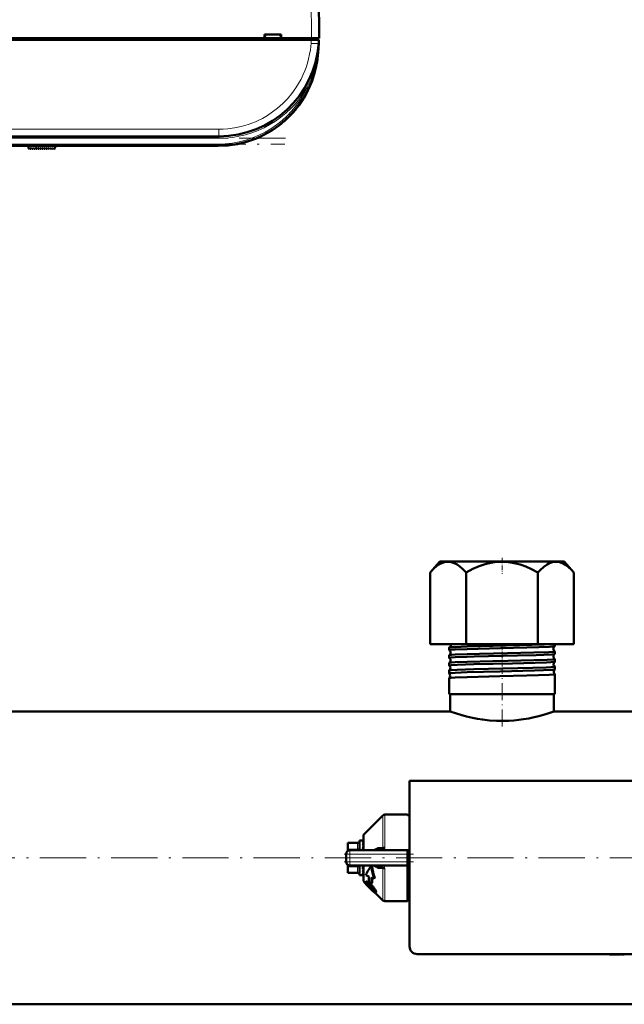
# Model space of a CAD drawing. Extents: x -1438 to 1837, y -1650 to 612.
# Tile 3 of 89: x 12 to 169, y -1646 to -1390. Entities that reach past the tile are written whole.
import ezdxf

# ---------------------------------------------------------------- set-up
doc = ezdxf.new("R2010")
doc.units = 0
doc.linetypes.add('DASHDOT', pattern=[18.5, 12, -3, 0.5, -3])

msp = doc.modelspace()

# ---------------------------------------------------------------- linework, layer by layer
at = {"color": 7, "lineweight": 18}
for p, q in [((86.91, -1322.7), (87.29, -1394.75)), ((87.3, -1394.75), (87.3, -1395.15)), ((87.2, -1396.06), (87.27, -1395.15)), ((89.2, -1396.11), (89.2, -1396.06)), ((86.21, -1407.51), (86.53, -1407.66)), ((86.53, -1407.66), (86.66, -1407.72)), ((-109.68, -1418.39), (63.26, -1418.39)), ((63.26, -1418.39), (63.26, -1420.25)), ((63.26, -1420.75), (63.26, -1420.25)), ((63.26, -1420.75), (-109.68, -1420.75)), ((-109.51, -1422.25), (63.09, -1422.25)), ((15.86, -1423.48), (15.8, -1422.75)), ((63.09, -1422.25), (63.09, -1422.75)), ((105.83, -1605.22), (105.83, -1596.76)), ((106.33, -1596.55), (106.33, -1605.17)), ((101, -1601.59), (101, -1605.8)), ((99.29, -1604.05), (96.79, -1604.05)), ((99.29, -1603.91), (99.29, -1604.05)), ((99.29, -1605.49), (99.29, -1604.05)), ((97.29, -1606.8), (96.29, -1606.8)), ((96.79, -1605.49), (99.29, -1605.49)), ((97.29, -1606.8), (97.29, -1605.8)), ((97.29, -1606.8), (97.29, -1608.8)), ((112.29, -1606.8), (97.29, -1606.8)), ((99.29, -1605.49), (99.29, -1605.8)), ((97.29, -1608.8), (96.29, -1608.8)), ((97.29, -1608.8), (112.29, -1608.8)), ((97.29, -1609.8), (97.29, -1608.8)), ((99.29, -1610.11), (96.79, -1610.11)), ((96.79, -1611.55), (99.29, -1611.55)), ((99.29, -1609.8), (99.29, -1610.11)), ((99.29, -1611.55), (99.29, -1610.11)), ((99.29, -1611.55), (99.29, -1611.69)), ((101, -1614.01), (101, -1609.8)), ((105.83, -1618.85), (105.83, -1610.39)), ((106.33, -1610.43), (106.33, -1619.05)), ((101.76, -1613.95), (101.6, -1614.1)), ((101.76, -1614.47), (101.67, -1614.56)), ((101.94, -1614.68), (101.8, -1614.83)), ((102.52, -1614.44), (102.36, -1614.6)), ((102.25, -1615.07), (102.11, -1615.21)), ((102.7, -1615.53), (102.55, -1615.68)), ((103.13, -1615.95), (102.98, -1616.1)), ((103.3, -1615.26), (103.14, -1615.41)), ((103.59, -1616.39), (103.48, -1616.5)), ((103.85, -1616.05), (103.7, -1616.2)), ((104.07, -1616.59), (103.92, -1616.74))]:
    msp.add_line(p, q, dxfattribs=at)
at = {"color": 7, "lineweight": 50}
for p, q in [((88.91, -1322.7), (89.29, -1394.75)), ((-19.56, -1394.75), (75.14, -1394.75)), ((75.14, -1394.75), (75.14, -1393.75)), ((75.14, -1393.75), (79.44, -1393.75)), ((75.14, -1394.75), (75.23, -1394.75)), ((75.19, -1394.75), (79.39, -1394.75)), ((75.29, -1393.75), (75.23, -1394.75)), ((75.29, -1393.75), (75.23, -1394.75)), ((79.35, -1394.75), (75.23, -1394.75)), ((79.29, -1393.75), (79.36, -1394.75)), ((79.36, -1394.75), (79.44, -1394.75)), ((79.44, -1393.75), (79.44, -1394.75)), ((79.44, -1394.75), (87.29, -1394.75)), ((87.29, -1394.75), (89.29, -1394.75)), ((87.3, -1394.75), (88.99, -1394.75)), ((88.99, -1395.15), (88.99, -1394.75)), ((87.27, -1395.15), (-133.69, -1395.15)), ((87.27, -1395.15), (89.26, -1395.15)), ((89.2, -1396.06), (89.02, -1398.56)), ((89.26, -1395.15), (89.2, -1396.06)), ((87.41, -1405.93), (87.41, -1405.93)), ((87.41, -1405.93), (87.41, -1405.93)), ((86.13, -1408.79), (86.28, -1408.51)), ((86.13, -1408.79), (86.18, -1408.71)), ((79.22, -1417.14), (79.28, -1417.09)), ((79.22, -1417.14), (79.22, -1417.14)), ((79.36, -1417.03), (79.23, -1417.13)), ((79.42, -1416.98), (79.43, -1416.97)), ((80.8, -1415.79), (80.82, -1415.77)), ((63.26, -1420.25), (-109.68, -1420.25)), ((63.09, -1422.75), (-109.51, -1422.75)), ((13.84, -1423.34), (13.79, -1422.75)), ((20.79, -1422.75), (20.75, -1423.25)), ((14.01, -1423.4), (14.16, -1423.25)), ((14.16, -1423.25), (14.3, -1423.45)), ((14.46, -1423.47), (14.67, -1423.25)), ((14.67, -1423.25), (14.81, -1423.45)), ((14.97, -1423.47), (15.18, -1423.25)), ((15.18, -1423.25), (15.32, -1423.45)), ((15.48, -1423.47), (15.69, -1423.25)), ((15.69, -1423.25), (15.83, -1423.45)), ((16.2, -1423.25), (15.99, -1423.47)), ((16.34, -1423.45), (16.2, -1423.25)), ((16.71, -1423.25), (16.5, -1423.47)), ((16.85, -1423.45), (16.71, -1423.25)), ((17.22, -1423.25), (17.01, -1423.47)), ((17.36, -1423.45), (17.22, -1423.25)), ((17.73, -1423.25), (17.52, -1423.47)), ((17.87, -1423.45), (17.73, -1423.25)), ((18.24, -1423.25), (18.03, -1423.47)), ((18.38, -1423.45), (18.24, -1423.25)), ((18.75, -1423.25), (18.54, -1423.47)), ((18.89, -1423.45), (18.75, -1423.25)), ((19.26, -1423.25), (19.05, -1423.47)), ((19.4, -1423.45), (19.26, -1423.25)), ((19.77, -1423.25), (19.56, -1423.47)), ((19.91, -1423.45), (19.77, -1423.25)), ((20.28, -1423.25), (20.07, -1423.47)), ((20.42, -1423.44), (20.28, -1423.25)), ((20.75, -1423.25), (20.58, -1423.45)), ((120.66, -1530.75), (118.11, -1533.62)), ((150.94, -1530.75), (120.66, -1530.75)), ((152.92, -1530.75), (150.94, -1530.75)), ((152.92, -1530.75), (155.47, -1533.62)), ((118.11, -1552.25), (118.11, -1533.62)), ((127.45, -1552.25), (127.45, -1533.62)), ((146.13, -1552.25), (146.13, -1533.62)), ((155.47, -1552.25), (155.47, -1533.62)), ((118.11, -1552.25), (127.45, -1552.25)), ((123.03, -1553.77), (123.03, -1553.14)), ((127.45, -1552.25), (146.13, -1552.25)), ((146.13, -1552.25), (155.47, -1552.25)), ((150.55, -1552.76), (150.55, -1552.25)), ((123.03, -1555.79), (123.03, -1555.12)), ((150.55, -1554.78), (150.55, -1554.13)), ((123.03, -1557.81), (123.03, -1557.1)), ((150.55, -1556.8), (150.55, -1556.11)), ((150.55, -1558.82), (150.55, -1558.09)), ((123.03, -1559.83), (123.03, -1559.08)), ((123.03, -1565.25), (123.03, -1561.06)), ((150.55, -1565.25), (150.55, -1560.07)), ((123.61, -1565.25), (123.03, -1565.25)), ((123.34, -1569.75), (123.34, -1565.25)), ((150.55, -1565.25), (123.61, -1565.25)), ((150.24, -1569.75), (150.24, -1565.25)), ((123.34, -1569.75), (0.94, -1569.75)), ((272.64, -1569.75), (150.24, -1569.75)), ((196.79, -1587.8), (112.79, -1587.8)), ((112.79, -1587.8), (112.79, -1630.8)), ((101, -1601.59), (105.83, -1596.76)), ((106.33, -1596.55), (112.29, -1596.55)), ((112.29, -1596.73), (112.29, -1596.55)), ((112.79, -1596.73), (112.29, -1596.73)), ((100.79, -1605.8), (100.79, -1602.09)), ((96.79, -1603.91), (96.79, -1604.05)), ((99.29, -1603.91), (96.79, -1603.91)), ((96.79, -1605.49), (96.79, -1604.05)), ((99.79, -1603.3), (99.79, -1605.8)), ((100.62, -1603.3), (99.79, -1603.3)), ((100.61, -1603.3), (100.62, -1603.3)), ((100.79, -1603.3), (100.61, -1603.3)), ((100.79, -1603.45), (100.61, -1603.45)), ((100.79, -1603.87), (100.61, -1603.87)), ((100.79, -1604.54), (100.61, -1604.54)), ((100.79, -1604.27), (100.78, -1604.54)), ((100.79, -1604.35), (100.78, -1604.54)), ((100.78, -1604.39), (100.79, -1604.41)), ((96.29, -1608.8), (96.29, -1606.8)), ((96.44, -1606.28), (96.45, -1606.25)), ((96.79, -1605.49), (96.79, -1605.93)), ((97.29, -1605.8), (112.29, -1605.8)), ((100.79, -1605.41), (100.61, -1605.41)), ((100.74, -1605.8), (100.79, -1605.53)), ((100.79, -1604.95), (100.77, -1605.41)), ((100.78, -1605.19), (100.79, -1605.26)), ((100.79, -1605.73), (100.79, -1605.8)), ((104.43, -1605.23), (105.83, -1605.22)), ((104.63, -1605.8), (104.61, -1605.8)), ((112.29, -1605.8), (112.29, -1606.8)), ((112.29, -1605.8), (112.79, -1605.8)), ((112.29, -1606.8), (112.29, -1608.8)), ((96.44, -1609.32), (96.45, -1609.34)), ((96.79, -1609.74), (96.79, -1609.67)), ((96.79, -1610.11), (96.79, -1609.74)), ((112.29, -1608.8), (112.29, -1609.8)), ((96.79, -1611.55), (96.79, -1610.11)), ((96.79, -1611.55), (96.79, -1611.69)), ((99.29, -1611.69), (96.79, -1611.69)), ((97.29, -1609.8), (112.29, -1609.8)), ((99.79, -1609.8), (99.79, -1610.05)), ((99.79, -1610.05), (99.79, -1612.3)), ((100.72, -1612.3), (99.79, -1612.3)), ((100.79, -1610.69), (100.61, -1610.69)), ((100.79, -1611.46), (100.61, -1611.46)), ((100.79, -1612), (100.61, -1612)), ((100.79, -1612.27), (100.61, -1612.27)), ((100.75, -1610.05), (100.79, -1609.86)), ((100.79, -1610.41), (100.76, -1610.02)), ((100.79, -1610.28), (100.77, -1609.96)), ((100.79, -1610.98), (100.78, -1610.82)), ((100.79, -1611.08), (100.78, -1610.85)), ((100.79, -1613.52), (100.79, -1609.8)), ((102.2, -1612.63), (101.4, -1612.32)), ((103.1, -1610.04), (102.86, -1609.8)), ((105.83, -1610.39), (104.43, -1610.37)), ((104.63, -1609.8), (104.61, -1609.8)), ((105.83, -1610.39), (105.83, -1610.35)), ((112.29, -1619.05), (112.29, -1609.8)), ((101.39, -1614.4), (101, -1614.01)), ((101.53, -1613.97), (101.38, -1614.12)), ((101.69, -1614.85), (101.66, -1614.87)), ((101.68, -1614.85), (101.66, -1614.87)), ((101.8, -1614.83), (101.67, -1614.56)), ((102.91, -1614.42), (102.2, -1613.9)), ((103.07, -1614.25), (102.91, -1614.42)), ((102.93, -1612.91), (103.57, -1613.15)), ((103.76, -1612.96), (103.57, -1613.15)), ((102.57, -1615.7), (102.55, -1615.68)), ((102.7, -1615.53), (102.72, -1615.55)), ((103.48, -1616.5), (102.98, -1616.1)), ((103.13, -1615.95), (103.55, -1616.31)), ((105.83, -1618.85), (103.87, -1616.88)), ((104.06, -1616.72), (103.91, -1616.87)), ((112.29, -1616.32), (112.29, -1616.55)), ((112.76, -1616.32), (112.29, -1616.32)), ((106.33, -1619.05), (112.29, -1619.05)), ((112.79, -1618.87), (112.29, -1618.87)), ((114.79, -1632.8), (194.79, -1632.8)), ((164.72, -1632.8), (164.72, -1632.9)), ((166.22, -1632.8), (166.22, -1632.9)), ((167.58, -1632.8), (167.58, -1632.9)), ((167.79, -1632.9), (167.79, -1632.8)), ((166.22, -1632.9), (164.72, -1632.9)), ((166.22, -1632.9), (167.58, -1632.9)), ((167.79, -1632.9), (168.55, -1632.9)), ((416.79, -1645.85), (-143.21, -1645.85))]:
    msp.add_line(p, q, dxfattribs=at)
at = {"color": 7, "linetype": 'DASHDOT', "lineweight": 18, "ltscale": 0.012015}
msp.add_line((87.3, -1394.71), (87.3, -1395.19), dxfattribs=at)
at = {"color": 7, "linetype": 'DASHDOT', "lineweight": 18}
for p, q in [((80.56, -1420.75), (-126.98, -1420.75)), ((-126.77, -1422.25), (80.35, -1422.25)), ((472.79, -1607.8), (-199.21, -1607.8))]:
    msp.add_line(p, q, dxfattribs=at)
at = {"color": 7, "linetype": 'DASHDOT', "lineweight": 18, "ltscale": 0.028003}
msp.add_line((15.87, -1423.6), (15.78, -1422.48), dxfattribs=at)
at = {"color": 7, "linetype": 'DASHDOT', "lineweight": 18, "ltscale": 0.103619}
msp.add_line((136.79, -1529.82), (136.79, -1533.96), dxfattribs=at)
at = {"color": 7, "linetype": 'DASHDOT', "lineweight": 18, "ltscale": 0.042801}
msp.add_line((136.79, -1553.82), (136.79, -1552.11), dxfattribs=at)
at = {"color": 7, "linetype": 'DASHDOT', "lineweight": 18, "ltscale": 0.047443}
msp.add_line((136.79, -1555.85), (136.79, -1553.96), dxfattribs=at)
at = {"color": 7, "linetype": 'DASHDOT', "lineweight": 18, "ltscale": 0.048502}
msp.add_line((136.79, -1557.88), (136.79, -1555.94), dxfattribs=at)
at = {"color": 7, "linetype": 'DASHDOT', "lineweight": 18, "ltscale": 0.049722}
msp.add_line((136.79, -1559.9), (136.79, -1557.92), dxfattribs=at)
at = {"color": 7, "linetype": 'DASHDOT', "lineweight": 18, "ltscale": 0.37103}
msp.add_line((136.79, -1573.67), (136.79, -1558.82), dxfattribs=at)
at = {"color": 7, "linetype": 'DASHDOT', "lineweight": 18, "ltscale": 0.45}
msp.add_line((95.79, -1606.8), (113.79, -1606.8), dxfattribs=at)
at = {"color": 7, "linetype": 'DASHDOT', "lineweight": 18, "ltscale": 0.060016}
msp.add_line((97.29, -1606.6), (97.29, -1609), dxfattribs=at)
at = {"color": 7, "linetype": 'DASHDOT', "lineweight": 18, "ltscale": 0.450015}
msp.add_line((113.79, -1608.8), (95.79, -1608.8), dxfattribs=at)
at = {"color": 7, "lineweight": 18}
for points in [[(63.26, -1418.39), (64.4, -1418.36), (65.57, -1418.28), (67.29, -1418.05), (69.04, -1417.68), (70.89, -1417.15), (71.82, -1416.81), (72.74, -1416.44), (73.65, -1416.03), (74.55, -1415.57), (75.9, -1414.79), (77.22, -1413.91), (78.49, -1412.94), (79.83, -1411.75), (81.09, -1410.46), (82.24, -1409.08), (83.27, -1407.64), (83.98, -1406.5), (84.62, -1405.34), (85.19, -1404.15), (85.57, -1403.24), (85.91, -1402.34), (86.27, -1401.2), (86.58, -1400.07), (86.83, -1398.91), (87.02, -1397.77), (87.2, -1396.06)], [(103.46, -1605.8), (103.72, -1605.53), (104.02, -1605.33), (104.22, -1605.26), (104.43, -1605.23)], [(106.1, -1605.8), (106.24, -1605.57), (106.32, -1605.3), (106.33, -1605.17)], [(104.43, -1610.37), (104.17, -1610.33), (103.92, -1610.22), (103.67, -1610.03), (103.46, -1609.8)], [(105.83, -1610.35), (105.81, -1610.24), (105.7, -1610.1)]]:
    msp.add_lwpolyline(points, dxfattribs=at)
at = {"color": 7, "lineweight": 50}
for points in [[(118.11, -1533.62), (118.99, -1532.7), (119.81, -1531.99), (120.59, -1531.46), (121.33, -1531.1), (122.09, -1530.88), (122.84, -1530.81), (123.58, -1530.9), (124.35, -1531.15), (125.13, -1531.56), (125.86, -1532.08), (126.63, -1532.76), (127.45, -1533.62)], [(127.45, -1533.62), (129.21, -1532.7), (130.86, -1531.99), (132.41, -1531.46), (133.9, -1531.1), (135.41, -1530.88), (136.91, -1530.81), (138.4, -1530.9), (139.93, -1531.15), (141.5, -1531.56), (142.95, -1532.08), (144.49, -1532.76), (146.13, -1533.62)], [(150.99, -1530.81), (150.46, -1530.83), (149.91, -1530.92), (149.37, -1531.09), (148.95, -1531.28), (148.52, -1531.52), (147.63, -1532.16), (146.67, -1533.04), (146.13, -1533.62)], [(150.99, -1530.81), (151.71, -1530.92), (152.45, -1531.18), (153.2, -1531.59), (154, -1532.17), (154.84, -1532.94), (155.47, -1533.62)], [(123.05, -1553.12), (123.15, -1553.09), (123.61, -1553.05)], [(123.61, -1553.05), (124.61, -1552.98), (127.71, -1552.87), (134.48, -1552.69), (141.33, -1552.53), (147.7, -1552.35), (149.78, -1552.25)], [(123.61, -1553.68), (124.6, -1553.62), (127.71, -1553.5), (136.39, -1553.28), (143.23, -1553.11), (146.38, -1553.02), (149.16, -1552.91), (150.05, -1552.85), (150.44, -1552.8), (150.53, -1552.78)], [(123.03, -1553.77), (123.03, -1553.77), (123.04, -1553.76), (123.05, -1553.75), (123.1, -1553.74), (123.61, -1553.68)], [(123.03, -1555.79), (123.03, -1555.79), (123.04, -1555.78), (123.05, -1555.77), (123.09, -1555.76), (123.61, -1555.7)], [(123.05, -1555.11), (123.15, -1555.08), (123.61, -1555.03)], [(123.61, -1555.03), (124.61, -1554.97), (127.72, -1554.85), (130.95, -1554.76), (138.22, -1554.59), (145.09, -1554.42), (148.92, -1554.29), (150.08, -1554.21), (150.5, -1554.16), (150.53, -1554.15), (150.54, -1554.14), (150.55, -1554.13), (150.55, -1554.13)], [(123.61, -1555.7), (124.6, -1555.63), (127.71, -1555.52), (129.53, -1555.46), (140.83, -1555.19), (145.63, -1555.06), (147.64, -1554.99), (149.7, -1554.89), (150.45, -1554.82), (150.54, -1554.79)], [(123.03, -1557.81), (123.03, -1557.81), (123.04, -1557.8), (123.05, -1557.79), (123.1, -1557.78), (123.61, -1557.72)], [(123.04, -1557.09), (123.06, -1557.08), (123.14, -1557.06), (123.61, -1557.01)], [(123.61, -1557.01), (124.6, -1556.95), (127.71, -1556.84), (134.38, -1556.66), (138.28, -1556.57), (145.07, -1556.4), (148.49, -1556.29), (150.07, -1556.2), (150.47, -1556.15), (150.53, -1556.13), (150.55, -1556.12), (150.55, -1556.12), (150.55, -1556.11)], [(123.61, -1557.72), (125.14, -1557.63), (129.46, -1557.48), (139.53, -1557.24), (145.44, -1557.09), (148.36, -1556.98), (149.44, -1556.93), (150.37, -1556.85), (150.51, -1556.82), (150.54, -1556.81)], [(123.61, -1558.99), (125.14, -1558.91), (129.47, -1558.77), (140.86, -1558.49), (144.8, -1558.39), (148.29, -1558.28), (149.53, -1558.22), (150.43, -1558.13), (150.51, -1558.12), (150.54, -1558.11), (150.55, -1558.1), (150.55, -1558.1), (150.55, -1558.09)], [(123.03, -1559.83), (123.03, -1559.83), (123.04, -1559.82), (123.05, -1559.81), (123.1, -1559.8), (123.61, -1559.74)], [(123.04, -1559.07), (123.06, -1559.06), (123.13, -1559.04), (123.61, -1558.99)], [(123.04, -1561.05), (123.06, -1561.04), (123.13, -1561.02), (123.61, -1560.97)], [(123.61, -1559.74), (124.61, -1559.68), (127.72, -1559.56), (136.22, -1559.34), (145.21, -1559.11), (147.57, -1559.04), (149.7, -1558.93), (150.41, -1558.87), (150.52, -1558.84), (150.54, -1558.83)], [(123.61, -1560.97), (124.61, -1560.91), (127.72, -1560.79), (136.23, -1560.58), (143.24, -1560.41), (146.31, -1560.33), (149.05, -1560.22), (150.07, -1560.16), (150.38, -1560.12), (150.53, -1560.09), (150.54, -1560.08), (150.55, -1560.08), (150.55, -1560.07), (150.55, -1560.07)], [(150.24, -1569.75), (148.44, -1570.35), (146.38, -1570.94), (145.15, -1571.24), (143.8, -1571.52), (142.37, -1571.77), (141.13, -1571.94), (139.85, -1572.08), (138.56, -1572.16), (137.26, -1572.2), (135.37, -1572.18), (133.51, -1572.06), (131.7, -1571.84), (130.39, -1571.64), (129.14, -1571.39), (127.55, -1571.03), (126.13, -1570.65), (124.94, -1570.29), (123.34, -1569.75)], [(104.43, -1605.23), (104.39, -1605.41), (104.31, -1605.57), (104.2, -1605.69), (104.07, -1605.78), (103.94, -1605.8)], [(105.83, -1605.22), (105.83, -1605.27), (105.8, -1605.38), (105.72, -1605.49), (105.61, -1605.57), (105.34, -1605.7), (105.11, -1605.76), (104.63, -1605.8)], [(102.85, -1609.8), (102.97, -1610.94), (103.22, -1612.06), (103.57, -1613.15)], [(103.1, -1610.04), (103.23, -1611.04), (103.45, -1612.01), (103.76, -1612.96)], [(104.43, -1610.37), (104.39, -1610.2), (104.31, -1610.03), (104.2, -1609.91), (104.07, -1609.83), (103.94, -1609.8)], [(101.02, -1614.04), (101.11, -1614.22), (101.3, -1614.46), (101.66, -1614.87)], [(101.35, -1614.27), (101.35, -1614.16), (101.38, -1614.12)], [(101.85, -1615.04), (101.55, -1614.68), (101.38, -1614.38), (101.35, -1614.27)], [(101.38, -1614.12), (101.42, -1614.1), (101.54, -1614.09), (101.6, -1614.1)], [(101.53, -1613.97), (101.58, -1613.94), (101.63, -1613.93), (101.76, -1613.95)], [(101.6, -1614.1), (101.95, -1614.27), (102.36, -1614.6)], [(101.68, -1614.49), (101.71, -1614.47), (101.74, -1614.47), (101.83, -1614.49)], [(101.76, -1613.95), (102.02, -1614.06), (102.34, -1614.29), (102.52, -1614.44)], [(101.83, -1614.49), (101.96, -1614.56), (102.2, -1614.72), (102.35, -1614.85)], [(103.1, -1616.3), (102.45, -1615.67), (101.85, -1615.04)], [(103.6, -1616.52), (103.59, -1616.53), (103.57, -1616.53), (103.55, -1616.53), (103.48, -1616.5)], [(103.86, -1616.88), (103.79, -1616.86), (103.58, -1616.73)], [(103.7, -1616.2), (103.84, -1616.48), (103.92, -1616.74)], [(103.85, -1616.05), (104.02, -1616.42), (104.07, -1616.59)], [(103.92, -1616.74), (103.93, -1616.81), (103.93, -1616.84), (103.91, -1616.87)], [(104.07, -1616.59), (104.08, -1616.67), (104.06, -1616.71), (104.06, -1616.72)]]:
    msp.add_lwpolyline(points, dxfattribs=at)
for centre, radius, start, end in [((63.26, -1394.25), 26, 270, 356), ((63.09, -1396.75), 26, 270, 356), ((62.78, -1396.72), 26.31, 352.5155, 355.9841), ((63.01, -1396.74), 26.08, 346.9169, 352.1515), ((63.09, -1396.75), 26, 270, 344.3815), ((63.09, -1396.75), 26, 313.5793, 331.8315), ((63.13, -1396.77), 25.95, 332.4099, 334.5584), ((63.13, -1396.77), 25.95, 332.4099, 334.5584), ((63.37, -1397.06), 25.58, 311.6184, 312.943), ((13.94, -1423.33), 0.1, 185, 315), ((14.38, -1423.4), 0.1, 215, 315), ((14.89, -1423.4), 0.1, 215, 315), ((15.4, -1423.4), 0.1, 215, 315), ((15.91, -1423.4), 0.1, 215, 315), ((16.42, -1423.4), 0.1, 215, 315), ((16.93, -1423.4), 0.1, 215, 315), ((17.44, -1423.4), 0.1, 215, 315), ((17.95, -1423.4), 0.1, 215, 315), ((18.47, -1423.4), 0.1, 215, 315), ((18.98, -1423.4), 0.1, 215, 315), ((19.49, -1423.4), 0.1, 215, 315), ((20, -1423.4), 0.1, 215, 315), ((20.5, -1423.39), 0.1, 215, 319.585), ((123.06, -1553.15), 0.0278, 99.8888, 157.2501), ((122.76, -1552.45), 0.734, 293.8071, 1.6502), ((122.75, -1552.45), 0.742, 1.3913, 15.2829), ((150.84, -1553.44), 0.734, 115.1355, 178.7909), ((150.84, -1553.45), 0.735, 178.3444, 244.8899), ((150.53, -1552.75), 0.0255, 281.9756, 339.4578), ((123.05, -1553.76), 0.023, 198.497, 256.0469), ((123.05, -1555.13), 0.0224, 103.8407, 161.4677), ((123.05, -1555.78), 0.0193, 194.9216, 251.8641), ((122.68, -1556.44), 0.736, 1.2379, 60.72), ((122.72, -1554.44), 0.735, 1.1927, 63.5307), ((122.72, -1554.45), 0.735, 296.4553, 1.5963), ((150.88, -1555.44), 0.735, 117.8637, 178.7498), ((150.88, -1555.45), 0.736, 178.3982, 242.1575), ((150.53, -1554.14), 0.0249, 20.7025, 78.1587), ((150.53, -1554.77), 0.021, 285.9649, 343.3265), ((123.05, -1557.11), 0.0186, 108.0163, 164.9751), ((123.05, -1557.81), 0.0165, 191.922, 247.5699), ((122.68, -1556.45), 0.736, 299.2564, 1.5602), ((122.65, -1558.44), 0.737, 1.2852, 57.7422), ((122.65, -1558.45), 0.738, 302.2299, 1.5282), ((150.92, -1557.44), 0.737, 120.753, 178.7158), ((150.92, -1557.45), 0.737, 178.4427, 239.2628), ((150.53, -1556.12), 0.0204, 16.7452, 74.117), ((150.53, -1556.79), 0.0178, 290.2333, 346.6242), ((150.53, -1558.1), 0.0171, 13.4089, 69.8655), ((123.05, -1559.09), 0.0159, 112.3224, 168.044), ((123.05, -1559.83), 0.0146, 189.5149, 243.0417), ((123.05, -1561.06), 0.0139, 116.7621, 170.5487), ((122.61, -1560.45), 0.738, 1.3095, 54.6448), ((122.61, -1560.45), 0.738, 305.3337, 1.4982), ((150.95, -1559.44), 0.738, 123.782, 178.6861), ((150.95, -1559.45), 0.738, 178.4747, 236.2295), ((150.54, -1558.82), 0.0155, 294.6871, 349.4179), ((150.54, -1560.07), 0.0149, 10.7315, 65.4101), ((106.33, -1597.25), 0.7, 90, 135.0001), ((101.49, -1602.09), 0.7, 134.9999, 180), ((99.29, -1603.41), 0.5, 270, 0), ((108.35, -1606.46), 7.97, 161.514, 166.0431), ((121.41, -1609.68), 21.23, 166.2469, 168.4153), ((102.63, -1604.55), 2.12, 149.937, 161.4377), ((97.29, -1606.8), 1, 90, 180), ((97.3, -1606.8), 1.01, 166.244, 179.8165), ((97.29, -1608.8), 1, 180, 270), ((99.29, -1612.19), 0.5, 360, 90), ((74.19, -1604.67), 27.1, 347.1687, 348.5557), ((89.75, -1608.24), 11.33, 343.5128, 347.0112), ((97.45, -1610.53), 3.49, 335.1832, 343.3292), ((100.72, -1612.15), 0.155, 270.6792, 298.2527), ((104.6, -1612.83), 3.03, 82.3564, 89.3919), ((104.76, -1611.71), 1.9, 70.7218, 82.4764), ((105.08, -1610.86), 0.984, 50.4733, 72.0027), ((101.49, -1613.52), 0.7, 180, 225), ((101.75, -1614.54), 0.0844, 142.2281, 195.7671), ((105.19, -1612.39), 4.18, 215.657, 222.4501), ((102.74, -1614.11), 0.981, 203.2204, 215.8096), ((105.31, -1612.28), 4.13, 215.4797, 222.3545), ((128.37, -1613.21), 26.18, 178.7392, 181.523), ((97.98, -1619.69), 6.52, 42.4528, 47.9041), ((97.43, -1620.09), 7.39, 39.3275, 48.0594), ((97.7, -1619.81), 7.21, 39.1321, 48.0819), ((130.99, -1613.92), 28.08, 177.9317, 181.0127), ((130.9, -1614.08), 27.82, 177.7164, 180.3616), ((110.39, -1607.78), 11.13, 221.9286, 225.2511), ((110.47, -1607.7), 11.04, 221.8785, 225.2264), ((113.77, -1604.5), 15.84, 224.9939, 227.0554), ((113.72, -1604.55), 15.56, 224.9836, 227.0806), ((97.37, -1620.36), 7.42, 39.484, 43.089), ((98.78, -1619.21), 5.6, 35.2108, 39.5692), ((107.98, -1611.24), 7.03, 226.012, 231.2417), ((98.93, -1618.95), 5.5, 29.9208, 40.0187), ((99.13, -1618.73), 5.42, 29.6206, 39.8675), ((101.16, -1617.55), 2.7, 28.5022, 35.6368), ((102.89, -1616.63), 0.739, 13.9092, 29.7326), ((103.53, -1616.48), 0.0808, 328.1442, 19.7741), ((103.87, -1616.82), 0.0613, 264.0848, 312.0786), ((111.79, -1616.55), 1, 1.0945, 60.0009), ((106.33, -1618.35), 0.7, 224.9999, 270), ((114.79, -1630.8), 2, 179.9994, 269.9994)]:
    msp.add_arc(centre, radius, start, end, dxfattribs=at)
at = {"color": 7, "lineweight": 18}
for centre, radius, start, end in [((38.06, -1392.49), 51.26, 353.1467, 355.997), ((63.14, -1395.5), 26, 332.501, 353.1573), ((63.09, -1396.75), 25.5, 270, 335.0403), ((63.26, -1394.25), 26.5, 270, 329.9738), ((105.26, -1610.47), 1.07, 20.5241, 38.5885), ((105.35, -1610.43), 0.975, 359.9298, 20.3824), ((113.62, -1620.14), 5.04, 99.4185, 105.2335)]:
    msp.add_arc(centre, radius, start, end, dxfattribs=at)
for centre, major_axis, ratio, start_param, end_param in [((87.2, -1395.93), (2, -0.14), 0.069587, 4.717255, 6.283185), ((88.53, -1398.53), (0.499, -0.035), 0.174703, 5.772824, 6.282083), ((99.29, -1603.61), (0.5, 0), 0.866025, 4.712389, 6.283185), ((99.29, -1605.06), (0.5, 0), 0.866025, 4.712389, 6.283185), ((99.29, -1610.54), (0.5, 0), 0.866025, 0, 1.570796), ((99.29, -1611.99), (0.5, 0), 0.866025, 0, 1.570796), ((111.79, -1616.49), (1, 0), 0.993448, 0.019286, 1.047213)]:
    msp.add_ellipse(centre, major_axis=major_axis, ratio=ratio, start_param=start_param, end_param=end_param, dxfattribs=at)
at = {"color": 7, "lineweight": 50}
for centre, major_axis, ratio, start_param, end_param in [((100.7, -1606.61), (-0.12, -3.31), 0.202133, 3.189895, 3.45), ((106.33, -1605.33), (0.7, 0), 0.234012, 1.570796, 2.356196), ((100.7, -1608.97), (-0.19, -3.33), 0.196372, 0.14867, 0.408775), ((249.36, -1479.56), (148.2, 134.83), 0.055003, 2.933543, 3.01653), ((106.33, -1610.27), (-0.7, 0), 0.234017, 0.785397, 1.570796)]:
    msp.add_ellipse(centre, major_axis=major_axis, ratio=ratio, start_param=start_param, end_param=end_param, dxfattribs=at)

doc.saveas('drawing.dxf')
